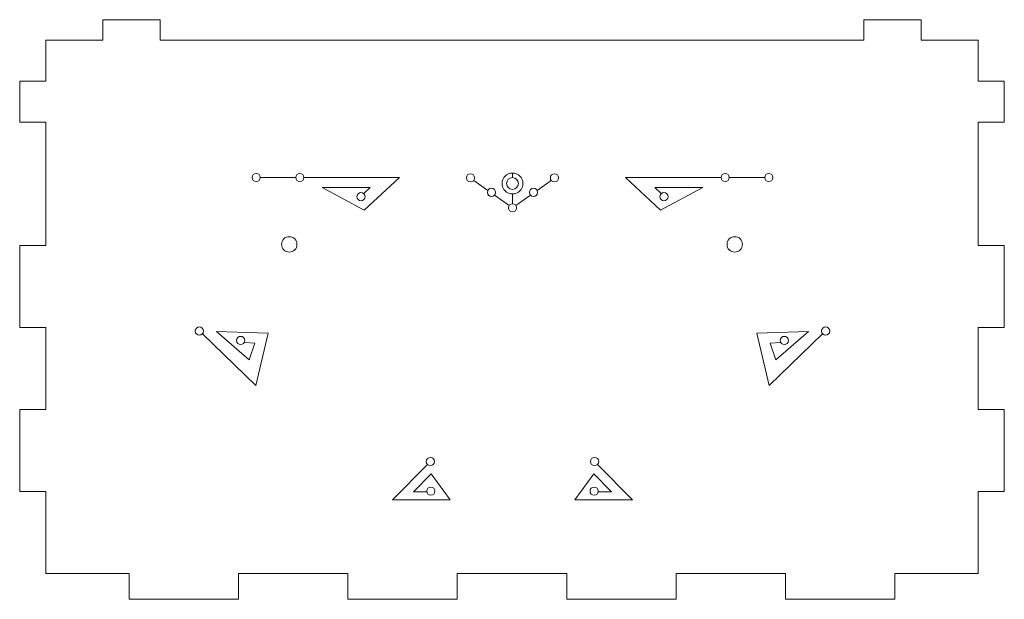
# Model space of a CAD drawing. Header units: millimetres. Extents: x -235 to 244, y -214 to 172.
# Tile 42 of 108: x -119 to -5, y -23 to 43. Entities that reach past the tile are written whole.
import ezdxf

# ---------------------------------------------------------------- set-up
doc = ezdxf.new("R2010")
doc.units = ezdxf.units.MM
doc.header["$MEASUREMENT"] = 0
doc.layers.add('Layer 1', color=7, linetype='Continuous')

msp = doc.modelspace()

# ---------------------------------------------------------------- linework, layer by layer
at = {"layer": 'Layer 1', "lineweight": 15}
msp.add_open_spline([(-109.1809, 43.3721), (-109.1809, 43.3721), (-109.1809, 41.0088), (-109.1809, 41.0088), (-109.1809, 41.0088), (-109.1809, 41.0088), (-115.7485, 41.0088), (-115.7485, 41.0088), (-115.7485, 41.0088), (-115.7485, 41.0088), (-115.7485, 36.2848), (-115.7485, 36.2848), (-115.7485, 36.2848), (-115.7485, 36.2848), (-118.7485, 36.2848), (-118.7485, 36.2848), (-118.7485, 36.2848), (-118.7485, 36.2848), (-118.7485, 31.5611), (-118.7485, 31.5611), (-118.7485, 31.5611), (-118.7485, 31.5611), (-115.7485, 31.5611), (-115.7485, 31.5611), (-115.7485, 31.5611), (-115.7485, 31.5611), (-115.7485, 17.3879), (-115.7485, 17.3879), (-115.7485, 17.3879), (-115.7485, 17.3879), (-118.7485, 17.3879), (-118.7485, 17.3879), (-118.7485, 17.3879), (-118.7485, 17.3879), (-118.7485, 7.9387), (-118.7485, 7.9387), (-118.7485, 7.9387), (-118.7485, 7.9387), (-115.7485, 7.9387), (-115.7485, 7.9387), (-115.7485, 7.9387), (-115.7485, 7.9387), (-115.7485, -1.5108), (-115.7485, -1.5108), (-115.7485, -1.5108), (-115.7485, -1.5108), (-118.7485, -1.5108), (-118.7485, -1.5108), (-118.7485, -1.5108), (-118.7485, -1.5108), (-118.7485, -10.96), (-118.7485, -10.96), (-118.7485, -10.96), (-118.7485, -10.96), (-115.7485, -10.96), (-115.7485, -10.96), (-115.7485, -10.96), (-115.7485, -10.96), (-115.7485, -20.4077), (-115.7485, -20.4077), (-115.7485, -20.4077), (-115.7485, -20.4077), (-106.1491, -20.4077), (-106.1491, -20.4077), (-106.1491, -20.4077), (-106.1491, -20.4077), (-106.1491, -23.3608), (-106.1491, -23.3608), (-106.1491, -23.3608), (-106.1491, -23.3608), (-93.551, -23.3608), (-93.551, -23.3608), (-93.551, -23.3608), (-93.551, -23.3608), (-93.551, -20.4077), (-93.551, -20.4077), (-93.551, -20.4077), (-93.551, -20.4077), (-80.953, -20.4077), (-80.953, -20.4077), (-80.953, -20.4077), (-80.953, -20.4077), (-80.953, -23.3608), (-80.953, -23.3608), (-80.953, -23.3608), (-80.953, -23.3608), (-68.3549, -23.3608), (-68.3549, -23.3608), (-68.3549, -23.3608), (-68.3549, -23.3608), (-68.3549, -20.4077), (-68.3549, -20.4077), (-68.3549, -20.4077), (-68.3549, -20.4077), (-55.7555, -20.4077), (-55.7555, -20.4077), (-55.7555, -20.4077), (-55.7555, -20.4077), (-55.7555, -23.3608), (-55.7555, -23.3608), (-55.7555, -23.3608), (-55.7555, -23.3608), (-43.1574, -23.3608), (-43.1574, -23.3608), (-43.1574, -23.3608), (-43.1574, -23.3608), (-43.1574, -20.4077), (-43.1574, -20.4077), (-43.1574, -20.4077), (-43.1574, -20.4077), (-30.5597, -20.4077), (-30.5597, -20.4077), (-30.5597, -20.4077), (-30.5597, -20.4077), (-30.5597, -23.3608), (-30.5597, -23.3608), (-30.5597, -23.3608), (-30.5597, -23.3608), (-17.9604, -23.3608), (-17.9604, -23.3608), (-17.9604, -23.3608), (-17.9604, -23.3608), (-17.9604, -20.4077), (-17.9604, -20.4077), (-17.9604, -20.4077), (-17.9604, -20.4077), (-8.3624, -20.4077), (-8.3624, -20.4077), (-8.3624, -20.4077), (-8.3624, -20.4077), (-8.3624, -10.96), (-8.3624, -10.96), (-8.3624, -10.96), (-8.3624, -10.96), (-5.3623, -10.96), (-5.3623, -10.96), (-5.3623, -10.96), (-5.3623, -10.96), (-5.3623, -1.5108), (-5.3623, -1.5108), (-5.3623, -1.5108), (-5.3623, -1.5108), (-8.3624, -1.5108), (-8.3624, -1.5108), (-8.3624, -1.5108), (-8.3624, -1.5108), (-8.3624, 7.9387), (-8.3624, 7.9387), (-8.3624, 7.9387), (-8.3624, 7.9387), (-5.3623, 7.9387), (-5.3623, 7.9387), (-5.3623, 7.9387), (-5.3623, 7.9387), (-5.3623, 17.3879), (-5.3623, 17.3879), (-5.3623, 17.3879), (-5.3623, 17.3879), (-8.3624, 17.3879), (-8.3624, 17.3879), (-8.3624, 17.3879), (-8.3624, 17.3879), (-8.3624, 31.5611), (-8.3624, 31.5611), (-8.3624, 31.5611), (-8.3624, 31.5611), (-5.3623, 31.5611), (-5.3623, 31.5611), (-5.3623, 31.5611), (-5.3623, 31.5611), (-5.3623, 36.2848), (-5.3623, 36.2848), (-5.3623, 36.2848), (-5.3623, 36.2848), (-8.3624, 36.2848), (-8.3624, 36.2848), (-8.3624, 36.2848), (-8.3624, 36.2848), (-8.3624, 41.0088), (-8.3624, 41.0088), (-8.3624, 41.0088), (-8.3624, 41.0088), (-14.93, 41.0088), (-14.93, 41.0088), (-14.93, 41.0088), (-14.93, 41.0088), (-14.93, 43.3721), (-14.93, 43.3721), (-14.93, 43.3721), (-14.93, 43.3721), (-21.5446, 43.3721), (-21.5446, 43.3721), (-21.5446, 43.3721), (-21.5446, 43.3721), (-21.5446, 41.0088), (-21.5446, 41.0088), (-21.5446, 41.0088), (-21.5446, 41.0088), (-102.5663, 41.0088), (-102.5663, 41.0088), (-102.5663, 41.0088), (-102.5663, 41.0088), (-102.5663, 43.3721), (-102.5663, 43.3721), (-102.5663, 43.3721), (-102.5663, 43.3721), (-109.1809, 43.3721), (-109.1809, 43.3721)], degree=3, knots=[0, 0, 0, 0, 0.01886792, 0.01886792, 0.01886792, 0.01886792, 0.03773585, 0.03773585, 0.03773585, 0.03773585, 0.05660377, 0.05660377, 0.05660377, 0.05660377, 0.0754717, 0.0754717, 0.0754717, 0.0754717, 0.09433962, 0.09433962, 0.09433962, 0.09433962, 0.11320755, 0.11320755, 0.11320755, 0.11320755, 0.13207547, 0.13207547, 0.13207547, 0.13207547, 0.1509434, 0.1509434, 0.1509434, 0.1509434, 0.16981132, 0.16981132, 0.16981132, 0.16981132, 0.18867925, 0.18867925, 0.18867925, 0.18867925, 0.20754717, 0.20754717, 0.20754717, 0.20754717, 0.22641509, 0.22641509, 0.22641509, 0.22641509, 0.24528302, 0.24528302, 0.24528302, 0.24528302, 0.26415094, 0.26415094, 0.26415094, 0.26415094, 0.28301887, 0.28301887, 0.28301887, 0.28301887, 0.30188679, 0.30188679, 0.30188679, 0.30188679, 0.32075472, 0.32075472, 0.32075472, 0.32075472, 0.33962264, 0.33962264, 0.33962264, 0.33962264, 0.35849057, 0.35849057, 0.35849057, 0.35849057, 0.37735849, 0.37735849, 0.37735849, 0.37735849, 0.39622642, 0.39622642, 0.39622642, 0.39622642, 0.41509434, 0.41509434, 0.41509434, 0.41509434, 0.43396226, 0.43396226, 0.43396226, 0.43396226, 0.45283019, 0.45283019, 0.45283019, 0.45283019, 0.47169811, 0.47169811, 0.47169811, 0.47169811, 0.49056604, 0.49056604, 0.49056604, 0.49056604, 0.50943396, 0.50943396, 0.50943396, 0.50943396, 0.52830189, 0.52830189, 0.52830189, 0.52830189, 0.54716981, 0.54716981, 0.54716981, 0.54716981, 0.56603774, 0.56603774, 0.56603774, 0.56603774, 0.58490566, 0.58490566, 0.58490566, 0.58490566, 0.60377358, 0.60377358, 0.60377358, 0.60377358, 0.62264151, 0.62264151, 0.62264151, 0.62264151, 0.64150943, 0.64150943, 0.64150943, 0.64150943, 0.66037736, 0.66037736, 0.66037736, 0.66037736, 0.67924528, 0.67924528, 0.67924528, 0.67924528, 0.69811321, 0.69811321, 0.69811321, 0.69811321, 0.71698113, 0.71698113, 0.71698113, 0.71698113, 0.73584906, 0.73584906, 0.73584906, 0.73584906, 0.75471698, 0.75471698, 0.75471698, 0.75471698, 0.77358491, 0.77358491, 0.77358491, 0.77358491, 0.79245283, 0.79245283, 0.79245283, 0.79245283, 0.81132075, 0.81132075, 0.81132075, 0.81132075, 0.83018868, 0.83018868, 0.83018868, 0.83018868, 0.8490566, 0.8490566, 0.8490566, 0.8490566, 0.86792453, 0.86792453, 0.86792453, 0.86792453, 0.88679245, 0.88679245, 0.88679245, 0.88679245, 0.90566038, 0.90566038, 0.90566038, 0.90566038, 0.9245283, 0.9245283, 0.9245283, 0.9245283, 0.94339623, 0.94339623, 0.94339623, 0.94339623, 0.96226415, 0.96226415, 0.96226415, 0.96226415, 1, 1, 1, 1], dxfattribs=at)
at = {"layer": 'Layer 1', "color": 1, "lineweight": 15}
for points, knots in [([(-91.0431, 25.1984), (-91.0431, 24.938), (-91.2537, 24.726), (-91.5144, 24.726), (-91.5144, 24.726), (-91.7762, 24.726), (-91.9872, 24.938), (-91.9872, 25.1984), (-91.9872, 25.1984), (-91.9872, 25.4591), (-91.7762, 25.6711), (-91.5144, 25.6711), (-91.5144, 25.6711), (-91.2537, 25.6711), (-91.0431, 25.4591), (-91.0431, 25.1984)], [0, 0, 0, 0, 0.2, 0.2, 0.2, 0.2, 0.4, 0.4, 0.4, 0.4, 0.6, 0.6, 0.6, 0.6, 1, 1, 1, 1]), ([(-86.0132, 25.1984), (-86.0132, 24.938), (-86.2242, 24.726), (-86.486, 24.726), (-86.486, 24.726), (-86.7463, 24.726), (-86.9587, 24.938), (-86.9587, 25.1984), (-86.9587, 25.1984), (-86.9587, 25.4591), (-86.7463, 25.6711), (-86.486, 25.6711), (-86.486, 25.6711), (-86.2242, 25.6711), (-86.0132, 25.4591), (-86.0132, 25.1984)], [0, 0, 0, 0, 0.2, 0.2, 0.2, 0.2, 0.4, 0.4, 0.4, 0.4, 0.6, 0.6, 0.6, 0.6, 1, 1, 1, 1]), ([(-85.9966, 25.1984), (-85.9966, 25.1984), (-75.0207, 25.1984), (-75.0207, 25.1984), (-75.0207, 25.1984), (-75.0207, 25.1984), (-79.061, 21.4296), (-79.061, 21.4296), (-79.061, 21.4296), (-79.061, 21.4296), (-83.9146, 24.0504), (-83.9146, 24.0504), (-83.9146, 24.0504), (-83.9146, 24.0504), (-78.3982, 24.0504), (-78.3982, 24.0504), (-78.3982, 24.0504), (-78.3982, 24.0504), (-79.1175, 23.3699), (-79.1175, 23.3699)], [0, 0, 0, 0, 0.16666667, 0.16666667, 0.16666667, 0.16666667, 0.33333333, 0.33333333, 0.33333333, 0.33333333, 0.5, 0.5, 0.5, 0.5, 0.66666667, 0.66666667, 0.66666667, 0.66666667, 1, 1, 1, 1]), ([(-66.3568, 25.168), (-66.3568, 24.9063), (-66.5692, 24.6956), (-66.8295, 24.6956), (-66.8295, 24.6956), (-67.0913, 24.6956), (-67.3022, 24.9063), (-67.3022, 25.168), (-67.3022, 25.168), (-67.3022, 25.4287), (-67.0913, 25.6393), (-66.8295, 25.6393), (-66.8295, 25.6393), (-66.5692, 25.6393), (-66.3568, 25.4287), (-66.3568, 25.168)], [0, 0, 0, 0, 0.2, 0.2, 0.2, 0.2, 0.4, 0.4, 0.4, 0.4, 0.6, 0.6, 0.6, 0.6, 1, 1, 1, 1]), ([(-60.7924, 24.5136), (-60.7924, 23.8465), (-61.3325, 23.3064), (-61.9996, 23.3064), (-61.9996, 23.3064), (-62.665, 23.3064), (-63.2054, 23.8465), (-63.2054, 24.5136), (-63.2054, 24.5136), (-63.2054, 25.1793), (-62.665, 25.7194), (-61.9996, 25.7194), (-61.9996, 25.7194), (-61.3325, 25.7194), (-60.7924, 25.1793), (-60.7924, 24.5136)], [0, 0, 0, 0, 0.2, 0.2, 0.2, 0.2, 0.4, 0.4, 0.4, 0.4, 0.6, 0.6, 0.6, 0.6, 1, 1, 1, 1]), ([(-61.3202, 24.5136), (-61.3202, 24.1376), (-61.6246, 23.8342), (-61.9996, 23.8342), (-61.9996, 23.8342), (-62.3743, 23.8342), (-62.6787, 24.1376), (-62.6787, 24.5136), (-62.6787, 24.5136), (-62.6787, 24.8883), (-62.3743, 25.1931), (-61.9996, 25.1931), (-61.9996, 25.1931), (-61.6246, 25.1931), (-61.3202, 24.8883), (-61.3202, 24.5136)], [0, 0, 0, 0, 0.2, 0.2, 0.2, 0.2, 0.4, 0.4, 0.4, 0.4, 0.6, 0.6, 0.6, 0.6, 1, 1, 1, 1]), ([(-57.6407, 25.168), (-57.6407, 24.9063), (-57.4298, 24.6956), (-57.168, 24.6956), (-57.168, 24.6956), (-56.9077, 24.6956), (-56.6967, 24.9063), (-56.6967, 25.168), (-56.6967, 25.168), (-56.6967, 25.4287), (-56.9077, 25.6393), (-57.168, 25.6393), (-57.168, 25.6393), (-57.4298, 25.6393), (-57.6407, 25.4287), (-57.6407, 25.168)], [0, 0, 0, 0, 0.2, 0.2, 0.2, 0.2, 0.4, 0.4, 0.4, 0.4, 0.6, 0.6, 0.6, 0.6, 1, 1, 1, 1]), ([(-38.0023, 25.1984), (-38.0023, 25.1984), (-48.9772, 25.1984), (-48.9772, 25.1984), (-48.9772, 25.1984), (-48.9772, 25.1984), (-44.9365, 21.4296), (-44.9365, 21.4296), (-44.9365, 21.4296), (-44.9365, 21.4296), (-40.0847, 24.0504), (-40.0847, 24.0504), (-40.0847, 24.0504), (-40.0847, 24.0504), (-45.6008, 24.0504), (-45.6008, 24.0504), (-45.6008, 24.0504), (-45.6008, 24.0504), (-44.88, 23.3699), (-44.88, 23.3699)], [0, 0, 0, 0, 0.16666667, 0.16666667, 0.16666667, 0.16666667, 0.33333333, 0.33333333, 0.33333333, 0.33333333, 0.5, 0.5, 0.5, 0.5, 0.66666667, 0.66666667, 0.66666667, 0.66666667, 1, 1, 1, 1]), ([(-37.9857, 25.1984), (-37.9857, 24.938), (-37.7737, 24.726), (-37.513, 24.726), (-37.513, 24.726), (-37.2526, 24.726), (-37.0406, 24.938), (-37.0406, 25.1984), (-37.0406, 25.1984), (-37.0406, 25.4591), (-37.2526, 25.6711), (-37.513, 25.6711), (-37.513, 25.6711), (-37.7737, 25.6711), (-37.9857, 25.4591), (-37.9857, 25.1984)], [0, 0, 0, 0, 0.2, 0.2, 0.2, 0.2, 0.4, 0.4, 0.4, 0.4, 0.6, 0.6, 0.6, 0.6, 1, 1, 1, 1]), ([(-32.9562, 25.1984), (-32.9562, 24.938), (-32.7438, 24.726), (-32.4834, 24.726), (-32.4834, 24.726), (-32.2227, 24.726), (-32.0107, 24.938), (-32.0107, 25.1984), (-32.0107, 25.1984), (-32.0107, 25.4591), (-32.2227, 25.6711), (-32.4834, 25.6711), (-32.4834, 25.6711), (-32.7438, 25.6711), (-32.9562, 25.4591), (-32.9562, 25.1984)], [0, 0, 0, 0, 0.2, 0.2, 0.2, 0.2, 0.4, 0.4, 0.4, 0.4, 0.6, 0.6, 0.6, 0.6, 1, 1, 1, 1]), ([(-63.9466, 23.487), (-63.9466, 23.2253), (-64.159, 23.0143), (-64.4193, 23.0143), (-64.4193, 23.0143), (-64.6797, 23.0143), (-64.8921, 23.2253), (-64.8921, 23.487), (-64.8921, 23.487), (-64.8921, 23.7474), (-64.6797, 23.9598), (-64.4193, 23.9598), (-64.4193, 23.9598), (-64.159, 23.9598), (-63.9466, 23.7474), (-63.9466, 23.487)], [0, 0, 0, 0, 0.2, 0.2, 0.2, 0.2, 0.4, 0.4, 0.4, 0.4, 0.6, 0.6, 0.6, 0.6, 1, 1, 1, 1]), ([(-60.0509, 23.487), (-60.0509, 23.2253), (-59.8403, 23.0143), (-59.5782, 23.0143), (-59.5782, 23.0143), (-59.3178, 23.0143), (-59.1069, 23.2253), (-59.1069, 23.487), (-59.1069, 23.487), (-59.1069, 23.7474), (-59.3178, 23.9598), (-59.5782, 23.9598), (-59.5782, 23.9598), (-59.8403, 23.9598), (-60.0509, 23.7474), (-60.0509, 23.487)], [0, 0, 0, 0, 0.2, 0.2, 0.2, 0.2, 0.4, 0.4, 0.4, 0.4, 0.6, 0.6, 0.6, 0.6, 1, 1, 1, 1]), ([(-78.9728, 22.9949), (-78.9728, 22.7331), (-79.1838, 22.5222), (-79.4456, 22.5222), (-79.4456, 22.5222), (-79.7059, 22.5222), (-79.9183, 22.7331), (-79.9183, 22.9949), (-79.9183, 22.9949), (-79.9183, 23.2556), (-79.7059, 23.4676), (-79.4456, 23.4676), (-79.4456, 23.4676), (-79.1838, 23.4676), (-78.9728, 23.2556), (-78.9728, 22.9949)], [0, 0, 0, 0, 0.2, 0.2, 0.2, 0.2, 0.4, 0.4, 0.4, 0.4, 0.6, 0.6, 0.6, 0.6, 1, 1, 1, 1]), ([(-45.0261, 22.9949), (-45.0261, 22.7331), (-44.8141, 22.5222), (-44.5534, 22.5222), (-44.5534, 22.5222), (-44.2916, 22.5222), (-44.081, 22.7331), (-44.081, 22.9949), (-44.081, 22.9949), (-44.081, 23.2556), (-44.2916, 23.4676), (-44.5534, 23.4676), (-44.5534, 23.4676), (-44.8141, 23.4676), (-45.0261, 23.2556), (-45.0261, 22.9949)], [0, 0, 0, 0, 0.2, 0.2, 0.2, 0.2, 0.4, 0.4, 0.4, 0.4, 0.6, 0.6, 0.6, 0.6, 1, 1, 1, 1]), ([(-61.5269, 21.7094), (-61.5269, 21.4487), (-61.7375, 21.2367), (-61.9996, 21.2367), (-61.9996, 21.2367), (-62.26, 21.2367), (-62.472, 21.4487), (-62.472, 21.7094), (-62.472, 21.7094), (-62.472, 21.9697), (-62.26, 22.1821), (-61.9996, 22.1821), (-61.9996, 22.1821), (-61.7375, 22.1821), (-61.5269, 21.9697), (-61.5269, 21.7094)], [0, 0, 0, 0, 0.2, 0.2, 0.2, 0.2, 0.4, 0.4, 0.4, 0.4, 0.6, 0.6, 0.6, 0.6, 1, 1, 1, 1]), ([(-86.8151, 17.5022), (-86.8151, 17.0114), (-87.2134, 16.6146), (-87.7027, 16.6146), (-87.7027, 16.6146), (-88.1934, 16.6146), (-88.5903, 17.0114), (-88.5903, 17.5022), (-88.5903, 17.5022), (-88.5903, 17.9929), (-88.1934, 18.3897), (-87.7027, 18.3897), (-87.7027, 18.3897), (-87.2134, 18.3897), (-86.8151, 17.9929), (-86.8151, 17.5022)], [0, 0, 0, 0, 0.2, 0.2, 0.2, 0.2, 0.4, 0.4, 0.4, 0.4, 0.6, 0.6, 0.6, 0.6, 1, 1, 1, 1]), ([(-37.2953, 17.5022), (-37.2953, 17.0114), (-36.8984, 16.6146), (-36.4081, 16.6146), (-36.4081, 16.6146), (-35.9188, 16.6146), (-35.5205, 17.0114), (-35.5205, 17.5022), (-35.5205, 17.5022), (-35.5205, 17.9929), (-35.9188, 18.3897), (-36.4081, 18.3897), (-36.4081, 18.3897), (-36.8984, 18.3897), (-37.2953, 17.9929), (-37.2953, 17.5022)], [0, 0, 0, 0, 0.2, 0.2, 0.2, 0.2, 0.4, 0.4, 0.4, 0.4, 0.6, 0.6, 0.6, 0.6, 1, 1, 1, 1]), ([(-97.5914, 7.5196), (-97.5914, 7.2593), (-97.8038, 7.0483), (-98.0641, 7.0483), (-98.0641, 7.0483), (-98.3245, 7.0483), (-98.5368, 7.2593), (-98.5368, 7.5196), (-98.5368, 7.5196), (-98.5368, 7.7814), (-98.3245, 7.9923), (-98.0641, 7.9923), (-98.0641, 7.9923), (-97.8038, 7.9923), (-97.5914, 7.7814), (-97.5914, 7.5196)], [0, 0, 0, 0, 0.2, 0.2, 0.2, 0.2, 0.4, 0.4, 0.4, 0.4, 0.6, 0.6, 0.6, 0.6, 1, 1, 1, 1]), ([(-26.4061, 7.5196), (-26.4061, 7.2593), (-26.1952, 7.0483), (-25.9348, 7.0483), (-25.9348, 7.0483), (-25.6731, 7.0483), (-25.4621, 7.2593), (-25.4621, 7.5196), (-25.4621, 7.5196), (-25.4621, 7.7814), (-25.6731, 7.9923), (-25.9348, 7.9923), (-25.9348, 7.9923), (-26.1952, 7.9923), (-26.4061, 7.7814), (-26.4061, 7.5196)], [0, 0, 0, 0, 0.2, 0.2, 0.2, 0.2, 0.4, 0.4, 0.4, 0.4, 0.6, 0.6, 0.6, 0.6, 1, 1, 1, 1]), ([(-97.6852, 7.2137), (-97.6852, 7.2137), (-91.5448, 1.237), (-91.5448, 1.237), (-91.5448, 1.237), (-91.5448, 1.237), (-90.1294, 7.2963), (-90.1294, 7.2963), (-90.1294, 7.2963), (-90.1294, 7.2963), (-96.1006, 7.4907), (-96.1006, 7.4907), (-96.1006, 7.4907), (-96.1006, 7.4907), (-92.3234, 4.2137), (-92.3234, 4.2137), (-92.3234, 4.2137), (-92.3234, 4.2137), (-91.6824, 6.1332), (-91.6824, 6.1332), (-91.6824, 6.1332), (-91.6824, 6.1332), (-92.8592, 6.2214), (-92.8592, 6.2214)], [0, 0, 0, 0, 0.14285714, 0.14285714, 0.14285714, 0.14285714, 0.28571429, 0.28571429, 0.28571429, 0.28571429, 0.42857143, 0.42857143, 0.42857143, 0.42857143, 0.57142857, 0.57142857, 0.57142857, 0.57142857, 0.71428571, 0.71428571, 0.71428571, 0.71428571, 1, 1, 1, 1]), ([(-92.8303, 6.4433), (-92.8303, 6.1829), (-93.0427, 5.9706), (-93.303, 5.9706), (-93.303, 5.9706), (-93.5648, 5.9706), (-93.7758, 6.1829), (-93.7758, 6.4433), (-93.7758, 6.4433), (-93.7758, 6.704), (-93.5648, 6.916), (-93.303, 6.916), (-93.303, 6.916), (-93.0427, 6.916), (-92.8303, 6.704), (-92.8303, 6.4433)], [0, 0, 0, 0, 0.2, 0.2, 0.2, 0.2, 0.4, 0.4, 0.4, 0.4, 0.6, 0.6, 0.6, 0.6, 1, 1, 1, 1]), ([(-26.3137, 7.2137), (-26.3137, 7.2137), (-32.4545, 1.237), (-32.4545, 1.237), (-32.4545, 1.237), (-32.4545, 1.237), (-33.8681, 7.2963), (-33.8681, 7.2963), (-33.8681, 7.2963), (-33.8681, 7.2963), (-27.8987, 7.4907), (-27.8987, 7.4907), (-27.8987, 7.4907), (-27.8987, 7.4907), (-31.6759, 4.2137), (-31.6759, 4.2137), (-31.6759, 4.2137), (-31.6759, 4.2137), (-32.3166, 6.1332), (-32.3166, 6.1332), (-32.3166, 6.1332), (-32.3166, 6.1332), (-31.1383, 6.2214), (-31.1383, 6.2214)], [0, 0, 0, 0, 0.14285714, 0.14285714, 0.14285714, 0.14285714, 0.28571429, 0.28571429, 0.28571429, 0.28571429, 0.42857143, 0.42857143, 0.42857143, 0.42857143, 0.57142857, 0.57142857, 0.57142857, 0.57142857, 0.71428571, 0.71428571, 0.71428571, 0.71428571, 1, 1, 1, 1]), ([(-31.1672, 6.4433), (-31.1672, 6.1829), (-30.9566, 5.9706), (-30.6945, 5.9706), (-30.6945, 5.9706), (-30.4341, 5.9706), (-30.2221, 6.1829), (-30.2221, 6.4433), (-30.2221, 6.4433), (-30.2221, 6.704), (-30.4341, 6.916), (-30.6945, 6.916), (-30.6945, 6.916), (-30.9566, 6.916), (-31.1672, 6.704), (-31.1672, 6.4433)], [0, 0, 0, 0, 0.2, 0.2, 0.2, 0.2, 0.4, 0.4, 0.4, 0.4, 0.6, 0.6, 0.6, 0.6, 1, 1, 1, 1]), ([(-71.803, -7.8594), (-71.803, -7.8594), (-75.8211, -11.9273), (-75.8211, -11.9273), (-75.8211, -11.9273), (-75.8211, -11.9273), (-69.161, -11.9273), (-69.161, -11.9273), (-69.161, -11.9273), (-69.161, -11.9273), (-71.3715, -8.9272), (-71.3715, -8.9272), (-71.3715, -8.9272), (-71.3715, -8.9272), (-73.4042, -10.9776), (-73.4042, -10.9776), (-73.4042, -10.9776), (-73.4042, -10.9776), (-71.8538, -10.9776), (-71.8538, -10.9776)], [0, 0, 0, 0, 0.16666667, 0.16666667, 0.16666667, 0.16666667, 0.33333333, 0.33333333, 0.33333333, 0.33333333, 0.5, 0.5, 0.5, 0.5, 0.66666667, 0.66666667, 0.66666667, 0.66666667, 1, 1, 1, 1]), ([(-70.9789, -7.4943), (-70.9789, -7.756), (-71.1895, -7.9666), (-71.4502, -7.9666), (-71.4502, -7.9666), (-71.712, -7.9666), (-71.9229, -7.756), (-71.9229, -7.4943), (-71.9229, -7.4943), (-71.9229, -7.2336), (-71.712, -7.0215), (-71.4502, -7.0215), (-71.4502, -7.0215), (-71.1895, -7.0215), (-70.9789, -7.2336), (-70.9789, -7.4943)], [0, 0, 0, 0, 0.2, 0.2, 0.2, 0.2, 0.4, 0.4, 0.4, 0.4, 0.6, 0.6, 0.6, 0.6, 1, 1, 1, 1]), ([(-52.1963, -7.8594), (-52.1963, -7.8594), (-48.1778, -11.9273), (-48.1778, -11.9273), (-48.1778, -11.9273), (-48.1778, -11.9273), (-54.8365, -11.9273), (-54.8365, -11.9273), (-54.8365, -11.9273), (-54.8365, -11.9273), (-52.6274, -8.9272), (-52.6274, -8.9272), (-52.6274, -8.9272), (-52.6274, -8.9272), (-50.5936, -10.9776), (-50.5936, -10.9776), (-50.5936, -10.9776), (-50.5936, -10.9776), (-52.1437, -10.9776), (-52.1437, -10.9776)], [0, 0, 0, 0, 0.16666667, 0.16666667, 0.16666667, 0.16666667, 0.33333333, 0.33333333, 0.33333333, 0.33333333, 0.5, 0.5, 0.5, 0.5, 0.66666667, 0.66666667, 0.66666667, 0.66666667, 1, 1, 1, 1]), ([(-53.02, -7.4943), (-53.02, -7.756), (-52.808, -7.9666), (-52.5477, -7.9666), (-52.5477, -7.9666), (-52.287, -7.9666), (-52.0749, -7.756), (-52.0749, -7.4943), (-52.0749, -7.4943), (-52.0749, -7.2336), (-52.287, -7.0215), (-52.5477, -7.0215), (-52.5477, -7.0215), (-52.808, -7.0215), (-53.02, -7.2336), (-53.02, -7.4943)], [0, 0, 0, 0, 0.2, 0.2, 0.2, 0.2, 0.4, 0.4, 0.4, 0.4, 0.6, 0.6, 0.6, 0.6, 1, 1, 1, 1]), ([(-70.9263, -10.9046), (-70.9263, -11.1653), (-71.1373, -11.3759), (-71.3976, -11.3759), (-71.3976, -11.3759), (-71.6594, -11.3759), (-71.8704, -11.1653), (-71.8704, -10.9046), (-71.8704, -10.9046), (-71.8704, -10.6428), (-71.6594, -10.4322), (-71.3976, -10.4322), (-71.3976, -10.4322), (-71.1373, -10.4322), (-70.9263, -10.6428), (-70.9263, -10.9046)], [0, 0, 0, 0, 0.2, 0.2, 0.2, 0.2, 0.4, 0.4, 0.4, 0.4, 0.6, 0.6, 0.6, 0.6, 1, 1, 1, 1]), ([(-53.0726, -10.9046), (-53.0726, -11.1653), (-52.8602, -11.3759), (-52.5999, -11.3759), (-52.5999, -11.3759), (-52.3395, -11.3759), (-52.1272, -11.1653), (-52.1272, -10.9046), (-52.1272, -10.9046), (-52.1272, -10.6428), (-52.3395, -10.4322), (-52.5999, -10.4322), (-52.5999, -10.4322), (-52.8602, -10.4322), (-53.0726, -10.6428), (-53.0726, -10.9046)], [0, 0, 0, 0, 0.2, 0.2, 0.2, 0.2, 0.4, 0.4, 0.4, 0.4, 0.6, 0.6, 0.6, 0.6, 1, 1, 1, 1])]:
    msp.add_open_spline(points, degree=3, knots=knots, dxfattribs=at)
for points in [[(-86.9601, 25.1984), (-86.9601, 25.1984), (-91.0223, 25.1984), (-91.0223, 25.1984)], [(-61.9996, 25.1931), (-61.9996, 25.1931), (-61.9996, 25.7194), (-61.9996, 25.7194)], [(-37.0392, 25.1984), (-37.0392, 25.1984), (-32.9766, 25.1984), (-32.9766, 25.1984)], [(-66.4492, 24.8622), (-66.4492, 24.8622), (-64.83, 23.7199), (-64.83, 23.7199)], [(-57.5497, 24.8622), (-57.5497, 24.8622), (-59.1675, 23.7199), (-59.1675, 23.7199)], [(-64.0609, 23.1784), (-64.0609, 23.1784), (-62.3866, 21.9958), (-62.3866, 21.9958)], [(-61.9996, 22.1821), (-61.9996, 22.1821), (-61.9996, 23.3064), (-61.9996, 23.3064)], [(-59.9366, 23.1784), (-59.9366, 23.1784), (-61.6123, 21.9958), (-61.6123, 21.9958)]]:
    msp.add_open_spline(points, degree=3, dxfattribs=at)

doc.saveas('drawing.dxf')
